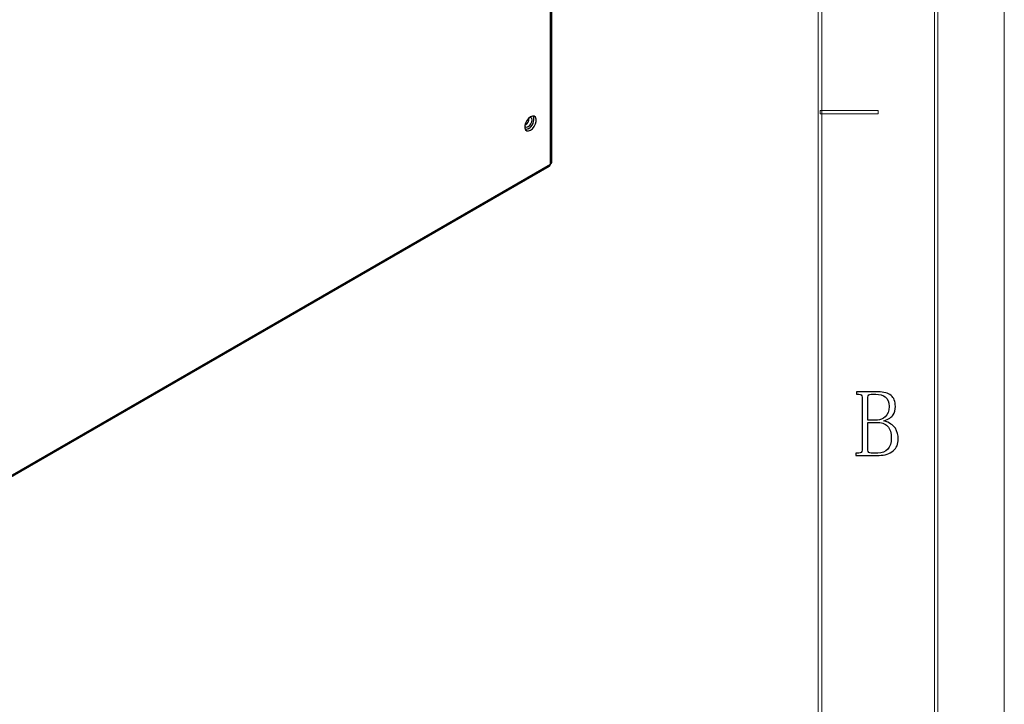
# Model space of a CAD drawing. Header units: millimetres. Extents: x -415 to 5, y -292 to 5.
# Tile 37 of 72: x -67 to 5, y -232 to -182. Entities that reach past the tile are written whole.
import ezdxf

# ---------------------------------------------------------------- set-up
doc = ezdxf.new("R2010")
doc.units = ezdxf.units.MM
doc.header["$MEASUREMENT"] = 0
doc.layers.add('layer 1', color=7, linetype='Continuous')
doc.layers.add('实线', color=2, linetype='Continuous', lineweight=25)

msp = doc.modelspace()

# ---------------------------------------------------------------- linework, layer by layer
at = {"layer": 'layer 1', "color": 7, "lineweight": 9}
msp.add_open_spline([(4.8452, -292.2202), (4.8452, -292.2202), (4.8452, 4.9484), (4.8452, 4.9484)], degree=3, dxfattribs=at)
msp.add_open_spline([(4.8452, -292.2202), (4.8452, -292.2202), (4.8452, 4.9484), (4.8452, 4.9484)], degree=3, dxfattribs=at)
msp.add_open_spline([(4.8452, -292.2202), (4.8452, -292.2202), (4.8452, 4.9484), (4.8452, 4.9484)], degree=3, dxfattribs=at)
msp.add_open_spline([(4.8452, -292.2202), (4.8452, -292.2202), (4.8452, 4.9484), (4.8452, 4.9484)], degree=3, dxfattribs=at)
msp.add_open_spline([(4.8452, -292.2202), (4.8452, -292.2202), (4.8452, 4.9484), (4.8452, 4.9484)], degree=3, dxfattribs=at)
msp.add_open_spline([(4.8452, -292.2202), (4.8452, -292.2202), (4.8452, 4.9484), (4.8452, 4.9484)], degree=3, dxfattribs=at)
msp.add_open_spline([(4.8452, -292.2202), (4.8452, -292.2202), (4.8452, 4.9484), (4.8452, 4.9484)], degree=3, dxfattribs=at)
msp.add_open_spline([(4.8452, -292.2202), (4.8452, -292.2202), (4.8452, 4.9484), (4.8452, 4.9484)], degree=3, dxfattribs=at)
msp.add_open_spline([(4.8452, -292.2202), (4.8452, -292.2202), (4.8452, 4.9484), (4.8452, 4.9484)], degree=3, dxfattribs=at)
msp.add_open_spline([(4.8452, -292.2202), (4.8452, -292.2202), (4.8452, 4.9484), (4.8452, 4.9484)], degree=3, dxfattribs=at)
msp.add_open_spline([(4.8452, -292.2202), (4.8452, -292.2202), (4.8452, 4.9484), (4.8452, 4.9484)], degree=3, dxfattribs=at)
msp.add_open_spline([(4.8452, -292.2202), (4.8452, -292.2202), (4.8452, 4.9484), (4.8452, 4.9484)], degree=3, dxfattribs=at)
msp.add_open_spline([(4.8452, -292.2202), (4.8452, -292.2202), (4.8452, 4.9484), (4.8452, 4.9484)], degree=3, dxfattribs=at)
msp.add_open_spline([(4.8452, -292.2202), (4.8452, -292.2202), (4.8452, 4.9484), (4.8452, 4.9484)], degree=3, dxfattribs=at)
msp.add_open_spline([(4.8452, -292.2202), (4.8452, -292.2202), (4.8452, 4.9484), (4.8452, 4.9484)], degree=3, dxfattribs=at)
msp.add_open_spline([(4.8452, -292.2202), (4.8452, -292.2202), (4.8452, 4.9484), (4.8452, 4.9484)], degree=3, dxfattribs=at)
msp.add_open_spline([(4.8452, -292.2202), (4.8452, -292.2202), (4.8452, 4.9484), (4.8452, 4.9484)], degree=3, dxfattribs=at)
msp.add_open_spline([(4.8452, -292.2202), (4.8452, -292.2202), (4.8452, 4.9484), (4.8452, 4.9484)], degree=3, dxfattribs=at)
msp.add_open_spline([(4.8452, -292.2202), (4.8452, -292.2202), (4.8452, 4.9484), (4.8452, 4.9484)], degree=3, dxfattribs=at)
msp.add_open_spline([(4.8452, -292.2202), (4.8452, -292.2202), (4.8452, 4.9484), (4.8452, 4.9484)], degree=3, dxfattribs=at)
msp.add_open_spline([(4.8452, -292.2202), (4.8452, -292.2202), (4.8452, 4.9484), (4.8452, 4.9484)], degree=3, dxfattribs=at)
for points in [[(-0.0273, -287.2174), (-0.0273, -287.2174), (-0.2772, -287.2174), (-0.2772, -287.2174), (-0.2772, -287.2174), (-0.2772, -287.2174), (-0.2772, -0.0545), (-0.2772, -0.0545), (-0.2772, -0.0545), (-0.2772, -0.0545), (-0.0273, -0.0545), (-0.0273, -0.0545), (-0.0273, -0.0545), (-0.0273, -0.0545), (-0.0273, -287.2174), (-0.0273, -287.2174)], [(-8.5228, -278.7126), (-8.5228, -278.7126), (-8.7728, -278.7126), (-8.7728, -278.7126), (-8.7728, -278.7126), (-8.7728, -278.7126), (-8.7728, -8.5593), (-8.7728, -8.5593), (-8.7728, -8.5593), (-8.7728, -8.5593), (-8.5228, -8.5593), (-8.5228, -8.5593), (-8.5228, -8.5593), (-8.5228, -8.5593), (-8.5228, -278.7126), (-8.5228, -278.7126)]]:
    msp.add_open_spline(points, degree=3, knots=[0, 0, 0, 0, 0.2, 0.2, 0.2, 0.2, 0.4, 0.4, 0.4, 0.4, 0.6, 0.6, 0.6, 0.6, 1, 1, 1, 1], dxfattribs=at)
at = {"layer": 'layer 1', "lineweight": 9}
msp.add_open_spline([(-8.6478, -188.7866), (-8.6478, -188.7866), (-8.6478, -188.5364), (-8.6478, -188.5364), (-8.6478, -188.5364), (-8.6478, -188.5364), (-4.4, -188.5364), (-4.4, -188.5364), (-4.4, -188.5364), (-4.4, -188.5364), (-4.4, -188.7866), (-4.4, -188.7866), (-4.4, -188.7866), (-4.4, -188.7866), (-8.6478, -188.7866), (-8.6478, -188.7866)], degree=3, knots=[0, 0, 0, 0, 0.2, 0.2, 0.2, 0.2, 0.4, 0.4, 0.4, 0.4, 0.6, 0.6, 0.6, 0.6, 1, 1, 1, 1], dxfattribs=at)
at = {"layer": 'layer 1'}
for points, knots in [([(-6.0354, -213.7794), (-6.0354, -213.7794), (-6.0354, -213.6162), (-6.0354, -213.6162), (-6.0354, -213.6162), (-6.0354, -213.6162), (-5.818, -213.6162), (-5.818, -213.6162), (-5.818, -213.6162), (-5.7278, -213.6162), (-5.6642, -213.5988), (-5.6283, -213.5617), (-5.6283, -213.5617), (-5.5925, -213.5258), (-5.5739, -213.4714), (-5.5739, -213.3996), (-5.5739, -213.3996), (-5.5739, -213.3996), (-5.5739, -209.5179), (-5.5739, -209.5179), (-5.5739, -209.5179), (-5.5739, -209.4461), (-5.5925, -209.3916), (-5.6283, -209.3558), (-5.6283, -209.3558), (-5.6642, -209.3187), (-5.7278, -209.3013), (-5.818, -209.3013), (-5.818, -209.3013), (-5.818, -209.3013), (-5.9811, -209.3013), (-5.9811, -209.3013), (-5.9811, -209.3013), (-5.9811, -209.3013), (-5.9811, -209.1381), (-5.9811, -209.1381), (-5.9811, -209.1381), (-5.9811, -209.1381), (-4.4079, -209.1381), (-4.4079, -209.1381), (-4.4079, -209.1381), (-3.9742, -209.1381), (-3.6537, -209.2237), (-3.4455, -209.3964), (-3.4455, -209.3964), (-3.2384, -209.5677), (-3.1343, -209.8352), (-3.1343, -210.1965), (-3.1343, -210.1965), (-3.1343, -210.4501), (-3.1887, -210.6585), (-3.2963, -210.8207), (-3.2963, -210.8207), (-3.405, -210.9839), (-3.6317, -211.1287), (-3.9742, -211.2549), (-3.9742, -211.2549), (-3.5588, -211.3824), (-3.2789, -211.563), (-3.1343, -211.798), (-3.1343, -211.798), (-2.9897, -212.0332), (-2.9168, -212.296), (-2.9168, -212.5855), (-2.9168, -212.5855), (-2.9168, -212.9468), (-3.0441, -213.2363), (-3.2963, -213.454), (-3.2963, -213.454), (-3.5496, -213.6706), (-3.8932, -213.7794), (-4.327, -213.7794), (-4.327, -213.7794), (-4.327, -213.7794), (-6.0354, -213.7794), (-6.0354, -213.7794)], [0, 0, 0, 0, 0.05, 0.05, 0.05, 0.05, 0.1, 0.1, 0.1, 0.1, 0.15, 0.15, 0.15, 0.15, 0.2, 0.2, 0.2, 0.2, 0.25, 0.25, 0.25, 0.25, 0.3, 0.3, 0.3, 0.3, 0.35, 0.35, 0.35, 0.35, 0.4, 0.4, 0.4, 0.4, 0.45, 0.45, 0.45, 0.45, 0.5, 0.5, 0.5, 0.5, 0.55, 0.55, 0.55, 0.55, 0.6, 0.6, 0.6, 0.6, 0.65, 0.65, 0.65, 0.65, 0.7, 0.7, 0.7, 0.7, 0.75, 0.75, 0.75, 0.75, 0.8, 0.8, 0.8, 0.8, 0.85, 0.85, 0.85, 0.85, 0.9, 0.9, 0.9, 0.9, 1, 1, 1, 1]), ([(-3.5947, -210.1965), (-3.5947, -209.8711), (-3.6849, -209.6406), (-3.8666, -209.5051), (-3.8666, -209.5051), (-4.0471, -209.3685), (-4.2818, -209.3013), (-4.5711, -209.3013), (-4.5711, -209.3013), (-4.5711, -209.3013), (-4.8961, -209.3013), (-4.8961, -209.3013), (-4.8961, -209.3013), (-4.969, -209.3013), (-5.028, -209.3187), (-5.0731, -209.3558), (-5.0731, -209.3558), (-5.1181, -209.3916), (-5.1401, -209.4461), (-5.1401, -209.5179), (-5.1401, -209.5179), (-5.1401, -209.5179), (-5.1401, -211.2005), (-5.1401, -211.2005), (-5.1401, -211.2005), (-5.1401, -211.2005), (-4.4357, -211.2005), (-4.4357, -211.2005), (-4.4357, -211.2005), (-4.2367, -211.2005), (-4.0471, -211.1194), (-3.8666, -210.9562), (-3.8666, -210.9562), (-3.6849, -210.794), (-3.5947, -210.5404), (-3.5947, -210.1965)], [0, 0, 0, 0, 0.1, 0.1, 0.1, 0.1, 0.2, 0.2, 0.2, 0.2, 0.3, 0.3, 0.3, 0.3, 0.4, 0.4, 0.4, 0.4, 0.5, 0.5, 0.5, 0.5, 0.6, 0.6, 0.6, 0.6, 0.7, 0.7, 0.7, 0.7, 0.8, 0.8, 0.8, 0.8, 1, 1, 1, 1]), ([(-4.4079, -213.6162), (-4.1013, -213.6162), (-3.862, -213.5212), (-3.6895, -213.3313), (-3.6895, -213.3313), (-3.5183, -213.1413), (-3.4327, -212.875), (-3.4327, -212.5311), (-3.4327, -212.5311), (-3.4327, -212.1327), (-3.523, -211.8385), (-3.7035, -211.6487), (-3.7035, -211.6487), (-3.8839, -211.4588), (-4.1557, -211.3638), (-4.5167, -211.3638), (-4.5167, -211.3638), (-4.5167, -211.3638), (-5.1401, -211.3638), (-5.1401, -211.3638), (-5.1401, -211.3638), (-5.1401, -211.3638), (-5.1401, -213.3996), (-5.1401, -213.3996), (-5.1401, -213.3996), (-5.1401, -213.4714), (-5.1181, -213.5258), (-5.0731, -213.5617), (-5.0731, -213.5617), (-5.028, -213.5988), (-4.969, -213.6162), (-4.8961, -213.6162), (-4.8961, -213.6162), (-4.8961, -213.6162), (-4.4079, -213.6162), (-4.4079, -213.6162)], [0, 0, 0, 0, 0.1, 0.1, 0.1, 0.1, 0.2, 0.2, 0.2, 0.2, 0.3, 0.3, 0.3, 0.3, 0.4, 0.4, 0.4, 0.4, 0.5, 0.5, 0.5, 0.5, 0.6, 0.6, 0.6, 0.6, 0.7, 0.7, 0.7, 0.7, 0.8, 0.8, 0.8, 0.8, 1, 1, 1, 1])]:
    msp.add_open_spline(points, degree=3, knots=knots, dxfattribs=at)
at = {"layer": '实线', "color": 7, "linetype": 'Continuous', "lineweight": 25}
for p, q in [((-28.3901, -192.4497), (-28.3901, -131.8951)), ((-28.2905, -192.3109), (-28.2905, -131.7563)), ((-73.1641, -218.2972), (-28.3901, -192.4497)), ((-73.2345, -218.4529), (-28.4605, -192.6054))]:
    msp.add_line(p, q, dxfattribs=at)
at = {"layer": '实线', "color": 7, "linetype": 'Continuous', "lineweight": 25, "flags": 128}
for points in [[(-30.2689, -189.6806), (-30.2165, -189.734), (-30.1247, -189.7518), (-30.0165, -189.7142), (-29.9082, -189.6269), (-29.8165, -189.5031), (-29.7551, -189.3617), (-29.7336, -189.2243)], [(-29.8467, -188.9956), (-29.9919, -189.1089), (-30.1195, -189.2677), (-30.2142, -189.4527), (-30.2646, -189.6417), (-30.2646, -189.8118), (-30.2142, -189.9426), (-30.1195, -190.0183), (-29.9919, -190.0297), (-29.8467, -189.9755), (-29.7016, -189.8622), (-29.574, -189.7034), (-29.4793, -189.5184), (-29.4289, -189.3294), (-29.4289, -189.1593), (-29.4793, -189.0285), (-29.574, -188.9528), (-29.7016, -188.9414), (-29.8467, -188.9956)], [(-29.7336, -189.2243), (-29.7551, -189.1117), (-29.8165, -189.0412), (-29.889, -189.0224)], [(-30.0165, -189.8775), (-30.1616, -189.9317), (-30.2193, -189.935)]]:
    msp.add_lwpolyline(points, dxfattribs=at)
at = {"layer": '实线', "color": 7, "linetype": 'Continuous', "lineweight": 25}
for centre, radius, start, end in [((-30.5149, -189.0998), 0.5685, 296.76685, 3.238527), ((-30.3845, -189.188), 0.7816, 298.091169, 18.638759), ((-28.5518, -192.4703), 0.163, 304.056351, 7.25583), ((-28.4607, -192.294), 0.171, 294.374658, 354.305201)]:
    msp.add_arc(centre, radius, start, end, dxfattribs=at)

doc.saveas('drawing.dxf')
